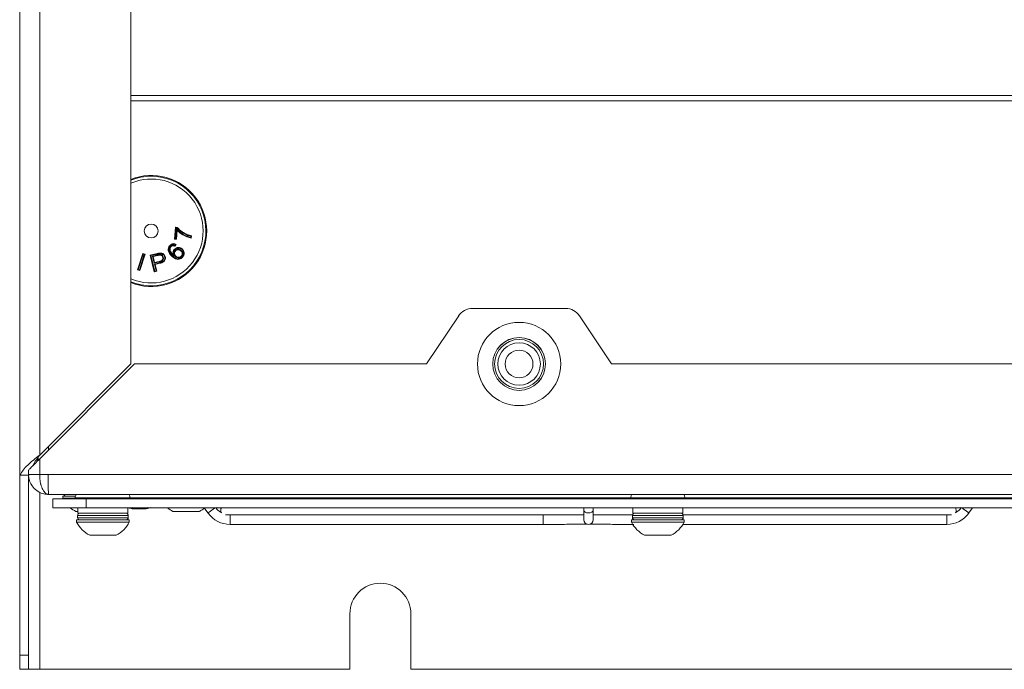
# Model space of a CAD drawing. Header units: millimetres. Extents: x 105 to 1419, y 95 to 961.
# Tile 1 of 43: x 105 to 282, y 96 to 213. Entities that reach past the tile are written whole.
import ezdxf

# ---------------------------------------------------------------- set-up
doc = ezdxf.new("R2010")
doc.units = ezdxf.units.MM
doc.header["$LTSCALE"] = 5

msp = doc.modelspace()

# ---------------------------------------------------------------- linework, layer by layer
at = {"color": 7, "linetype": 'Continuous', "lineweight": 15}
for p, q in [((105, 131.29), (105, 542.29)), ((125, 542.29), (125, 151.29)), ((132.88, 173.79), (133.08, 175.93)), ((133.17, 175.82), (132.99, 173.88)), ((133.17, 175.82), (133.08, 175.93)), ((133.08, 175.93), (133.37, 175.9)), ((133.32, 175.81), (133.17, 175.82)), ((133.15, 173.87), (133.31, 175.62)), ((133.39, 175.38), (133.24, 173.76)), ((135.84, 174.09), (135.86, 174.31)), ((135.97, 174.4), (135.93, 173.98)), ((132.99, 173.88), (132.88, 173.79)), ((133.24, 173.76), (132.88, 173.79)), ((132.93, 172.62), (133.06, 172.79)), ((133.21, 172.83), (132.97, 172.49)), ((132.99, 173.88), (133.15, 173.87)), ((133.24, 173.76), (133.15, 173.87)), ((126.23, 168.27), (127.17, 171.19)), ((127.23, 171.06), (126.35, 168.33)), ((126.58, 168.26), (127.46, 170.99)), ((127.59, 171.05), (126.65, 168.13)), ((127.23, 171.06), (127.17, 171.19)), ((127.17, 171.19), (127.59, 171.05)), ((127.46, 170.99), (127.23, 171.06)), ((127.46, 170.99), (127.59, 171.05)), ((128.54, 170.88), (129.76, 171.18)), ((129.26, 167.91), (128.54, 170.88)), ((128.66, 170.81), (128.54, 170.88)), ((129.79, 171.08), (128.66, 170.81)), ((128.66, 170.81), (129.34, 168.03)), ((128.93, 170.71), (129.86, 170.94)), ((129.24, 169.45), (128.93, 170.71)), ((129.05, 170.64), (128.93, 170.71)), ((129.89, 170.84), (129.05, 170.64)), ((129.05, 170.64), (129.31, 169.57)), ((130.18, 169.68), (129.24, 169.45)), ((129.31, 169.57), (129.24, 169.45)), ((129.28, 169.29), (130.21, 169.52)), ((129.57, 168.09), (129.28, 169.29)), ((129.4, 169.22), (129.28, 169.29)), ((129.31, 169.57), (130.15, 169.78)), ((130.23, 169.42), (129.4, 169.22)), ((129.4, 169.22), (129.69, 168.01)), ((126.23, 168.27), (126.35, 168.33)), ((126.65, 168.13), (126.23, 168.27)), ((126.35, 168.33), (126.58, 168.26)), ((126.65, 168.13), (126.58, 168.26)), ((129.26, 167.91), (129.34, 168.03)), ((129.69, 168.01), (129.26, 167.91)), ((129.34, 168.03), (129.57, 168.09)), ((129.69, 168.01), (129.57, 168.09)), ((184.11, 159.96), (178.33, 151.29)), ((203.39, 161.29), (186.6, 161.29)), ((211.66, 151.29), (205.89, 159.96)), ((108.6, 134.19), (125.71, 151.29)), ((125, 151.29), (108.6, 134.89)), ((125.71, 151.29), (178.33, 151.29)), ((211.66, 151.29), (328.33, 151.29)), ((110.2, 135.79), (110.2, 136.49)), ((108.2, 133.79), (108.2, 134.32)), ((108.6, 134.19), (108.6, 131.39)), ((106.6, 131.39), (106.6, 132.19)), ((106.6, 132.19), (106.64, 132.19)), ((108.6, 131.39), (106.6, 131.39)), ((106.64, 132.19), (106.64, 132.23)), ((110.11, 131.39), (108.6, 131.39)), ((110.13, 130.01), (110.11, 131.39)), ((429.89, 131.39), (110.11, 131.39)), ((105, 131.29), (105.14, 131.29)), ((105, 131.29), (105, 98.81)), ((106.68, 131.29), (105.14, 131.29)), ((106.6, 131.29), (106.6, 98.81)), ((110.15, 128.85), (110.13, 130.01)), ((110.18, 128.07), (110.15, 128.85)), ((110.2, 127.79), (110.18, 128.07)), ((429.8, 127.79), (110.2, 127.79)), ((111, 125.39), (111, 126.99)), ((111, 126.99), (117, 126.99)), ((112.75, 127.49), (112.75, 127.11)), ((115.04, 127.49), (112.75, 127.49)), ((112.75, 127.11), (112.81, 126.99)), ((115, 127.11), (112.75, 127.11)), ((115, 127.19), (115, 126.99)), ((117, 126.99), (117, 125.39)), ((423, 126.99), (117, 126.99)), ((124.85, 127.19), (124.85, 126.99)), ((215.14, 127.19), (124.85, 127.19)), ((224.85, 127.19), (215.14, 127.19)), ((215.14, 127.19), (215.14, 126.99)), ((224.85, 127.19), (224.85, 126.99)), ((315.14, 127.19), (224.85, 127.19)), ((117, 125.39), (111, 125.39)), ((115.5, 124.74), (115.12, 124.74)), ((115.5, 125.39), (115.5, 124.39)), ((124.5, 124.39), (115.5, 124.39)), ((423, 125.39), (117, 125.39)), ((124.5, 124.39), (124.5, 125.39)), ((125.67, 125.17), (125.5, 125.17)), ((125.67, 125.17), (125.68, 125.39)), ((125.92, 125.17), (125.94, 125.39)), ((125.92, 125.17), (126.39, 125.17)), ((127.08, 125.17), (126.61, 125.17)), ((127.32, 125.17), (127.5, 125.17)), ((137.37, 124.74), (132.62, 124.74)), ((138.26, 125.39), (138.93, 124.45)), ((206.65, 125.39), (206.65, 124.94)), ((206.65, 124.94), (206.65, 123.24)), ((208.35, 124.94), (208.35, 125.39)), ((208.35, 123.24), (208.35, 124.94)), ((215.5, 125.39), (215.5, 124.39)), ((224.5, 124.39), (215.5, 124.39)), ((224.5, 124.39), (224.5, 125.39)), ((276.07, 124.45), (276.74, 125.39)), ((115.25, 123.19), (115.25, 122.81)), ((124.75, 123.19), (115.25, 123.19)), ((124.75, 122.81), (115.25, 122.81)), ((115.42, 123.99), (115.42, 123.59)), ((124.57, 123.59), (124.57, 123.99)), ((124.75, 122.81), (124.75, 123.19)), ((142.08, 124.09), (206.65, 124.09)), ((208.35, 124.09), (215.44, 124.09)), ((215.25, 123.19), (215.25, 122.81)), ((224.75, 123.19), (215.25, 123.19)), ((224.75, 122.81), (215.25, 122.81)), ((215.42, 123.99), (215.42, 123.59)), ((224.56, 124.09), (272.92, 124.09)), ((224.57, 123.59), (224.57, 123.99)), ((224.75, 122.81), (224.75, 123.19)), ((142.93, 122.39), (199.39, 122.39)), ((207.69, 122.42), (207.7, 122.42)), ((224.51, 122.39), (272.07, 122.39)), ((122.37, 120.44), (117.62, 120.44)), ((222.37, 120.44), (217.62, 120.44)), ((164.5, 106.29), (164.5, 96.29)), ((175.5, 96.29), (175.5, 106.29)), ((105, 98.81), (106.6, 98.81)), ((105, 96.29), (105, 98.81)), ((106.6, 98.81), (106.6, 96.29)), ((106.6, 96.29), (105, 96.29)), ((106.6, 96.29), (108.6, 96.29)), ((108.6, 96.29), (164.5, 96.29)), ((175.5, 96.29), (364.5, 96.29))]:
    msp.add_line(p, q, dxfattribs=at)
at = {"color": 106, "linetype": 'Continuous', "lineweight": 15}
for p, q in [((108.6, 542.29), (108.6, 134.89)), ((415, 199.64), (125, 199.64)), ((415, 198.71), (125, 198.71)), ((108.3, 133.89), (108.3, 134.46)), ((108.6, 96.29), (108.6, 128.21)), ((124.85, 127.19), (115, 127.19)), ((124.57, 123.99), (115.42, 123.99)), ((124.57, 123.59), (115.42, 123.59)), ((142.93, 124.09), (142.93, 123.24)), ((142.93, 123.24), (142.93, 122.39)), ((224.57, 123.99), (215.42, 123.99)), ((224.57, 123.59), (215.42, 123.59)), ((272.07, 122.39), (272.07, 124.09))]:
    msp.add_line(p, q, dxfattribs=at)
at = {"color": 7, "linetype": 'Continuous', "lineweight": 15, "flags": 128}
for points in [[(129.79, 171.08), (129.78, 171.1), (129.78, 171.12), (129.77, 171.14), (129.77, 171.15), (129.77, 171.16), (129.77, 171.17), (129.76, 171.18), (129.76, 171.18)], [(129.86, 170.94), (129.87, 170.92), (129.87, 170.9), (129.88, 170.88), (129.88, 170.87), (129.88, 170.85), (129.88, 170.85), (129.88, 170.84), (129.89, 170.84)], [(130.23, 169.42), (130.23, 169.43), (130.23, 169.43), (130.23, 169.44), (130.22, 169.45), (130.22, 169.47), (130.22, 169.48), (130.21, 169.5), (130.21, 169.52)], [(125.5, 125.17), (125.37, 125.19), (125.25, 125.21)], [(125.67, 125.21), (125.79, 125.19), (125.92, 125.17)], [(126.39, 125.17), (126.44, 125.19), (126.5, 125.21)]]:
    msp.add_lwpolyline(points, dxfattribs=at)
at = {"color": 106, "linetype": 'Continuous', "lineweight": 15, "flags": 128}
for points in [[(139.62, 124.94), (139.36, 124.75), (139.13, 124.59), (138.98, 124.49), (138.93, 124.45)], [(140.25, 125.39), (140.11, 125.29), (139.89, 125.13), (139.62, 124.94)], [(208.35, 124.94), (208.28, 124.75), (208.1, 124.59), (207.82, 124.49), (207.5, 124.45), (207.17, 124.49), (206.9, 124.59), (206.71, 124.75), (206.65, 124.94), (206.65, 124.94)], [(276.07, 124.45), (276.01, 124.49), (275.86, 124.59), (275.64, 124.75), (275.37, 124.94), (275.11, 125.13), (274.88, 125.29), (274.74, 125.39)]]:
    msp.add_lwpolyline(points, dxfattribs=at)
at = {"color": 7, "linetype": 'Continuous', "lineweight": 15}
for centre, radius in [((128.7, 175.25), 1.25), ((195, 151.29), 7.5), ((195, 151.29), 4.76), ((195, 151.29), 4.75), ((195, 151.29), 4.41), ((195, 151.29), 3.83), ((195, 151.29), 2.5)]:
    msp.add_circle(centre, radius, dxfattribs=at)
for centre, radius, start, end in [((128.7, 175.25), 10, 248.2844, 111.7156), ((127.84, 169.14), 2.4, 13.0975, 15.4885), ((186.6, 158.29), 3, 90, 146.3099), ((203.39, 158.29), 3, 33.6901, 90), ((113.32, 127.89), 0.4, 194.7553, 270), ((116, 127.19), 1, 143.1301, 180), ((117.5, 129.5), 5.32, 230.563, 243.4591), ((115.82, 123.99), 0.4, 90, 180), ((124.17, 123.99), 0.4, 0, 90), ((126.5, 131.59), 6.5, 252.5246, 258.8879), ((126.17, 126.61), 1.52, 231.2168, 251.0615), ((127.1, 126.61), 1.52, 231.2168, 251.0615), ((126.27, 130.58), 5.47, 278.4557, 289.4596), ((126.7, 130.58), 5.47, 278.4555, 289.4599), ((126.5, 131.59), 6.5, 281.1121, 287.4754), ((135, 129.5), 5.32, 230.563, 243.4591), ((135, 129.5), 5.32, 296.5409, 308.4023), ((142.93, 127.3), 4.91, 215.5352, 270), ((142.93, 127.3), 3.21, 215.5352, 240.4821), ((142.08, 124.94), 0.85, 148.0343, 210.6596), ((215.82, 123.99), 0.4, 90, 180), ((224.17, 123.99), 0.4, 0, 90), ((272.07, 127.3), 4.91, 270, 324.4648), ((272.92, 124.94), 0.85, 329.3404, 31.9657), ((272.07, 127.3), 3.21, 299.5179, 324.4648), ((120, 125.2), 5.32, 206.6616, 243.4591), ((115.82, 123.59), 0.4, 180, 270), ((120, 125.2), 5.32, 296.5409, 333.3384), ((124.17, 123.59), 0.4, 270, 0), ((207.5, 123.24), 0.85, 180, 0), ((220, 125.2), 5.32, 206.6616, 243.4591), ((215.82, 123.59), 0.4, 180, 270), ((220, 125.2), 5.32, 296.5409, 333.3384), ((224.17, 123.59), 0.4, 270, 360), ((170, 106.29), 5.5, 0, 180)]:
    msp.add_arc(centre, radius, start, end, dxfattribs=at)
at = {"color": 106, "linetype": 'Continuous', "lineweight": 15}
for radius, start, end in [(9.86, 67.1767, 112.0383), (9.36, 247.1767, 113.2824), (9.86, 247.9617, 67.1767)]:
    msp.add_arc((128.7, 175.25), radius, start, end, dxfattribs=at)
at = {"color": 7, "linetype": 'Continuous', "lineweight": 15}
for points, knots in [([(133.32, 175.81), (133.32, 175.81), (133.32, 175.82), (133.33, 175.84), (133.35, 175.87), (133.36, 175.89), (133.37, 175.9), (133.37, 175.9), (133.37, 175.9)], [0, 0, 0, 0, 0.014648, 0.195387, 0.410415, 0.611083, 0.805411, 1, 1, 1, 1]), ([(135.1, 174.53), (135.09, 174.54), (134.9, 174.62), (134.55, 174.8), (133.99, 175.17), (133.57, 175.51), (133.35, 175.77), (133.32, 175.81)], [0, 0, 0, 0, 0.019135, 0.278544, 0.537849, 0.930123, 1, 1, 1, 1]), ([(133.37, 175.9), (133.66, 175.61), (134.19, 175.09), (134.85, 174.77), (135.14, 174.63)], [0, 0, 0, 0, 0.559611, 1, 1, 1, 1]), ([(133.39, 175.38), (133.39, 175.38), (133.39, 175.38), (133.38, 175.39), (133.38, 175.42), (133.35, 175.49), (133.33, 175.56), (133.31, 175.62), (133.31, 175.62)], [0, 0, 0, 0, 0.0513709, 0.115395, 0.2213529, 0.442842, 0.9918224, 1, 1, 1, 1]), ([(133.31, 175.62), (133.53, 175.38), (133.92, 174.96), (134.51, 174.58), (135.12, 174.28), (135.53, 174.17), (135.84, 174.09)], [0, 0, 0, 0, 0.318756, 0.574906, 0.687453, 1, 1, 1, 1]), ([(135.93, 173.98), (135.39, 174.12), (134.43, 174.39), (133.71, 175.08), (133.39, 175.38)], [0, 0, 0, 0, 0.559226, 1, 1, 1, 1]), ([(135.1, 174.53), (135.11, 174.54), (135.11, 174.55), (135.12, 174.56), (135.13, 174.58), (135.14, 174.61), (135.14, 174.62), (135.14, 174.63), (135.14, 174.63)], [0, 0, 0, 0, 0.071788, 0.141539, 0.356209, 0.57081, 0.785396, 1, 1, 1, 1]), ([(135.86, 174.31), (135.74, 174.34), (135.55, 174.38), (135.3, 174.46), (135.17, 174.51), (135.1, 174.53)], [0, 0, 0, 0, 0.45722, 0.738625, 1, 1, 1, 1]), ([(135.14, 174.63), (135.29, 174.57), (135.56, 174.47), (135.84, 174.42), (135.97, 174.4)], [0, 0, 0, 0, 0.5598828, 1, 1, 1, 1]), ([(135.93, 173.98), (135.93, 173.98), (135.93, 173.98), (135.92, 173.99), (135.9, 174.02), (135.87, 174.05), (135.85, 174.08), (135.84, 174.09), (135.84, 174.09)], [0, 0, 0, 0, 0.1362118, 0.2717726, 0.465142, 0.7382113, 0.9896213, 1, 1, 1, 1]), ([(135.97, 174.4), (135.97, 174.39), (135.96, 174.39), (135.95, 174.38), (135.93, 174.37), (135.9, 174.34), (135.87, 174.32), (135.86, 174.31), (135.86, 174.31)], [0, 0, 0, 0, 0.147571, 0.294524, 0.495669, 0.763868, 0.989151, 1, 1, 1, 1]), ([(131.75, 171.71), (131.75, 171.89), (131.75, 172.21), (131.93, 172.47), (132.02, 172.58)], [0, 0, 0, 0, 0.558277, 1, 1, 1, 1]), ([(132.09, 172.52), (132.09, 172.51), (132, 172.4), (131.87, 172.19), (131.83, 171.91), (131.84, 171.77), (131.85, 171.73)], [0, 0, 0, 0, 0.021355, 0.52031, 0.831137, 1, 1, 1, 1]), ([(131.99, 172.05), (132, 172.08), (132.01, 172.15), (132.05, 172.28), (132.12, 172.37), (132.16, 172.43)], [0, 0, 0, 0, 0.235039, 0.4933, 1, 1, 1, 1]), ([(132.02, 172.58), (132.1, 172.67), (132.28, 172.85), (132.61, 172.98), (132.94, 172.96), (133.12, 172.87), (133.21, 172.83)], [0, 0, 0, 0, 0.280358, 0.559707, 0.779635, 1, 1, 1, 1]), ([(132.02, 172.58), (132.02, 172.58), (132.02, 172.58), (132.03, 172.57), (132.05, 172.55), (132.07, 172.54), (132.09, 172.53), (132.09, 172.52), (132.09, 172.52)], [0, 0, 0, 0, 0.214568, 0.42919, 0.643771, 0.858464, 0.935581, 1, 1, 1, 1]), ([(133.06, 172.79), (133.06, 172.79), (132.99, 172.83), (132.84, 172.87), (132.66, 172.87), (132.48, 172.82), (132.29, 172.73), (132.16, 172.59), (132.09, 172.52)], [0, 0, 0, 0, 0.003811, 0.215767, 0.42787, 0.487225, 0.732578, 1, 1, 1, 1]), ([(132.24, 172.37), (132.2, 172.31), (132.12, 172.21), (132.1, 172.09), (132.09, 172.04)], [0, 0, 0, 0, 0.559743, 1, 1, 1, 1]), ([(132.16, 172.43), (132.17, 172.44), (132.23, 172.51), (132.37, 172.62), (132.53, 172.66), (132.61, 172.68)], [0, 0, 0, 0, 0.085794, 0.502449, 1, 1, 1, 1]), ([(132.16, 172.43), (132.16, 172.43), (132.17, 172.42), (132.18, 172.41), (132.2, 172.4), (132.22, 172.38), (132.23, 172.37), (132.24, 172.37), (132.24, 172.37)], [0, 0, 0, 0, 0.052623, 0.141796, 0.356371, 0.570949, 0.785454, 1, 1, 1, 1]), ([(132.62, 172.58), (132.54, 172.56), (132.39, 172.53), (132.28, 172.42), (132.24, 172.37)], [0, 0, 0, 0, 0.558981, 1, 1, 1, 1]), ([(132.61, 172.68), (132.63, 172.68), (132.69, 172.68), (132.79, 172.67), (132.88, 172.64), (132.92, 172.62), (132.93, 172.62)], [0, 0, 0, 0, 0.152436, 0.582025, 0.885841, 1, 1, 1, 1]), ([(132.61, 172.68), (132.61, 172.68), (132.61, 172.67), (132.62, 172.65), (132.62, 172.63), (132.62, 172.6), (132.62, 172.58), (132.62, 172.58), (132.62, 172.58)], [0, 0, 0, 0, 0.037073, 0.14259, 0.357263, 0.571609, 0.785791, 1, 1, 1, 1]), ([(132.97, 172.49), (132.91, 172.52), (132.8, 172.57), (132.67, 172.58), (132.62, 172.58)], [0, 0, 0, 0, 0.560459, 1, 1, 1, 1]), ([(132.86, 171.91), (132.97, 172.01), (133.18, 172.21), (133.59, 172.3), (133.97, 172.23), (134.16, 172.1), (134.25, 172.03)], [0, 0, 0, 0, 0.279717, 0.559351, 0.779477, 1, 1, 1, 1]), ([(132.93, 172.62), (132.93, 172.62), (132.94, 172.61), (132.94, 172.58), (132.95, 172.54), (132.96, 172.51), (132.97, 172.5), (132.97, 172.5), (132.97, 172.49)], [0, 0, 0, 0, 0.0113619, 0.2184695, 0.4819879, 0.6882363, 0.8437941, 1, 1, 1, 1]), ([(134.19, 171.96), (134.15, 171.99), (134.03, 172.08), (133.81, 172.17), (133.56, 172.18), (133.31, 172.13), (133.1, 172.02), (132.99, 171.89), (132.94, 171.84)], [0, 0, 0, 0, 0.112243, 0.308912, 0.505517, 0.642649, 0.852624, 1, 1, 1, 1]), ([(133.21, 172.83), (133.2, 172.83), (133.2, 172.83), (133.19, 172.82), (133.16, 172.82), (133.11, 172.81), (133.08, 172.8), (133.06, 172.79), (133.06, 172.79)], [0, 0, 0, 0, 0.130223, 0.259826, 0.447999, 0.720965, 0.989842, 1, 1, 1, 1]), ([(129.76, 171.18), (129.86, 171.2), (130.02, 171.24), (130.19, 171.26), (130.27, 171.27)], [0, 0, 0, 0, 0.560098, 1, 1, 1, 1]), ([(130.27, 171.17), (130.24, 171.17), (130.17, 171.16), (130.05, 171.14), (129.92, 171.11), (129.83, 171.09), (129.79, 171.08)], [0, 0, 0, 0, 0.184202, 0.456531, 0.728832, 1, 1, 1, 1]), ([(129.86, 170.94), (129.9, 170.94), (129.98, 170.96), (130.09, 170.99), (130.2, 171), (130.26, 171.01), (130.29, 171.01)], [0, 0, 0, 0, 0.2663616, 0.5327652, 0.7992281, 1, 1, 1, 1]), ([(130.29, 170.91), (130.22, 170.9), (130.08, 170.89), (129.94, 170.85), (129.89, 170.84)], [0, 0, 0, 0, 0.559703, 1, 1, 1, 1]), ([(130.15, 169.78), (130.34, 169.83), (130.56, 169.89), (130.74, 170.1), (130.82, 170.27), (130.8, 170.41), (130.79, 170.51)], [0, 0, 0, 0, 0.499295, 0.624878, 0.750497, 1, 1, 1, 1]), ([(130.88, 170.53), (130.9, 170.46), (130.92, 170.33), (130.87, 170.12), (130.76, 169.95), (130.57, 169.81), (130.37, 169.73), (130.23, 169.7), (130.18, 169.68)], [0, 0, 0, 0, 0.1700957, 0.3195854, 0.4900218, 0.6588011, 0.8628673, 1, 1, 1, 1]), ([(130.21, 169.52), (130.35, 169.56), (130.59, 169.63), (130.89, 169.79), (131.06, 169.98), (131.15, 170.22), (131.17, 170.43), (131.14, 170.56), (131.13, 170.6)], [0, 0, 0, 0, 0.277472, 0.468002, 0.610391, 0.751982, 0.921913, 1, 1, 1, 1]), ([(131.23, 170.63), (131.24, 170.52), (131.28, 170.3), (131.18, 169.97), (130.86, 169.59), (130.49, 169.49), (130.23, 169.42)], [0, 0, 0, 0, 0.186986, 0.373862, 0.560221, 1, 1, 1, 1]), ([(130.27, 171.27), (130.39, 171.28), (130.63, 171.28), (130.93, 171.13), (131.14, 170.89), (131.2, 170.71), (131.23, 170.63)], [0, 0, 0, 0, 0.28041, 0.559305, 0.7796, 1, 1, 1, 1]), ([(130.27, 171.17), (130.27, 171.18), (130.27, 171.18), (130.27, 171.2), (130.27, 171.23), (130.27, 171.25), (130.27, 171.27), (130.27, 171.27), (130.27, 171.27)], [0, 0, 0, 0, 0.090613, 0.141502, 0.356148, 0.57077, 0.785373, 1, 1, 1, 1]), ([(131.13, 170.6), (131.11, 170.65), (131.07, 170.79), (130.96, 170.95), (130.8, 171.08), (130.58, 171.18), (130.39, 171.18), (130.27, 171.17)], [0, 0, 0, 0, 0.144762, 0.371112, 0.499407, 0.703833, 1, 1, 1, 1]), ([(130.29, 171.01), (130.3, 171.01), (130.37, 171.01), (130.51, 170.98), (130.66, 170.9), (130.78, 170.77), (130.85, 170.65), (130.88, 170.55), (130.88, 170.53)], [0, 0, 0, 0, 0.021359, 0.267369, 0.492714, 0.639848, 0.918672, 1, 1, 1, 1]), ([(130.29, 171.01), (130.29, 171.01), (130.29, 171), (130.29, 170.98), (130.29, 170.96), (130.29, 170.93), (130.29, 170.91), (130.29, 170.91), (130.29, 170.91)], [0, 0, 0, 0, 0.041914, 0.14216, 0.356775, 0.571224, 0.785593, 1, 1, 1, 1]), ([(130.79, 170.51), (130.77, 170.57), (130.73, 170.69), (130.59, 170.82), (130.44, 170.9), (130.34, 170.91), (130.29, 170.91)], [0, 0, 0, 0, 0.2800025, 0.5595391, 0.7797323, 1, 1, 1, 1]), ([(130.88, 170.53), (130.88, 170.53), (130.87, 170.53), (130.86, 170.52), (130.83, 170.52), (130.81, 170.51), (130.79, 170.51), (130.79, 170.51), (130.79, 170.51)], [0, 0, 0, 0, 0.052709, 0.141687, 0.356353, 0.570944, 0.785427, 1, 1, 1, 1]), ([(131.13, 170.6), (131.13, 170.6), (131.14, 170.6), (131.16, 170.61), (131.18, 170.61), (131.21, 170.62), (131.22, 170.62), (131.23, 170.62), (131.23, 170.63)], [0, 0, 0, 0, 0.057114, 0.141654, 0.356252, 0.570916, 0.785432, 1, 1, 1, 1]), ([(131.75, 171.71), (131.75, 171.71), (131.75, 171.71), (131.77, 171.72), (131.79, 171.72), (131.82, 171.72), (131.84, 171.72), (131.84, 171.73), (131.85, 171.73)], [0, 0, 0, 0, 0.214569, 0.429111, 0.643771, 0.85836, 0.942737, 1, 1, 1, 1]), ([(132.51, 170.62), (132.31, 170.79), (131.96, 171.09), (131.81, 171.52), (131.75, 171.71)], [0, 0, 0, 0, 0.56144, 1, 1, 1, 1]), ([(131.85, 171.73), (131.86, 171.66), (131.91, 171.46), (132.14, 171.09), (132.41, 170.84), (132.57, 170.69)], [0, 0, 0, 0, 0.151357, 0.485458, 1, 1, 1, 1]), ([(132.82, 170.75), (132.77, 170.79), (132.64, 170.91), (132.41, 171.1), (132.18, 171.35), (132.03, 171.65), (131.98, 171.89), (131.99, 172.02), (131.99, 172.05)], [0, 0, 0, 0, 0.124674, 0.324453, 0.5617, 0.744484, 0.95466, 1, 1, 1, 1]), ([(131.99, 172.05), (132, 172.05), (132, 172.05), (132.02, 172.05), (132.05, 172.04), (132.07, 172.04), (132.09, 172.04), (132.09, 172.04), (132.09, 172.04)], [0, 0, 0, 0, 0.043591, 0.141999, 0.356667, 0.571226, 0.785573, 1, 1, 1, 1]), ([(132.09, 172.04), (132.1, 171.92), (132.1, 171.7), (132.31, 171.34), (132.52, 171.14), (132.66, 171.02)], [0, 0, 0, 0, 0.279273, 0.559184, 1, 1, 1, 1]), ([(132.51, 170.62), (132.51, 170.62), (132.51, 170.62), (132.52, 170.63), (132.54, 170.65), (132.55, 170.67), (132.56, 170.68), (132.57, 170.69), (132.57, 170.69)], [0, 0, 0, 0, 0.214634, 0.429282, 0.643909, 0.858589, 0.909032, 1, 1, 1, 1]), ([(134.38, 170.57), (134.29, 170.47), (134.1, 170.28), (133.72, 170.13), (133.13, 170.14), (132.76, 170.42), (132.51, 170.62)], [0, 0, 0, 0, 0.187223, 0.374103, 0.560818, 1, 1, 1, 1]), ([(132.57, 170.69), (132.7, 170.6), (132.93, 170.42), (133.25, 170.27), (133.53, 170.23), (133.78, 170.26), (134.08, 170.39), (134.23, 170.55), (134.31, 170.63)], [0, 0, 0, 0, 0.240815, 0.450027, 0.517618, 0.674968, 0.832034, 1, 1, 1, 1]), ([(132.66, 171.02), (132.64, 171.2), (132.6, 171.52), (132.78, 171.79), (132.86, 171.91)], [0, 0, 0, 0, 0.558364, 1, 1, 1, 1]), ([(132.82, 170.75), (132.82, 170.75), (132.78, 170.81), (132.73, 170.9), (132.68, 170.99), (132.66, 171.01), (132.66, 171.02), (132.66, 171.02), (132.66, 171.02)], [0, 0, 0, 0, 0.00743, 0.625357, 0.845977, 0.921679, 0.96513, 1, 1, 1, 1]), ([(132.94, 171.84), (132.92, 171.82), (132.84, 171.71), (132.74, 171.51), (132.71, 171.25), (132.76, 171.01), (132.8, 170.84), (132.82, 170.75)], [0, 0, 0, 0, 0.0712592, 0.3629564, 0.5621993, 0.7511542, 1, 1, 1, 1]), ([(133.08, 170.62), (133.04, 170.66), (132.95, 170.74), (132.84, 170.92), (132.79, 171.16), (132.81, 171.4), (132.9, 171.58), (132.96, 171.67), (132.98, 171.69), (132.99, 171.7)], [0, 0, 0, 0, 0.125856, 0.317194, 0.507994, 0.723854, 0.918573, 0.987483, 1, 1, 1, 1]), ([(132.94, 171.84), (132.94, 171.84), (132.93, 171.85), (132.92, 171.86), (132.9, 171.88), (132.88, 171.89), (132.86, 171.9), (132.86, 171.91), (132.86, 171.91)], [0, 0, 0, 0, 0.055003, 0.141677, 0.356305, 0.570896, 0.785421, 1, 1, 1, 1]), ([(133.06, 171.63), (133.01, 171.55), (132.9, 171.39), (132.89, 171.1), (132.98, 170.86), (133.09, 170.75), (133.15, 170.7)], [0, 0, 0, 0, 0.2798, 0.559412, 0.779473, 1, 1, 1, 1]), ([(132.99, 171.7), (133.01, 171.72), (133.09, 171.81), (133.26, 171.93), (133.49, 171.99), (133.74, 171.97), (133.94, 171.88), (134.03, 171.8), (134.06, 171.77)], [0, 0, 0, 0, 0.093787, 0.297592, 0.485366, 0.688088, 0.90543, 1, 1, 1, 1]), ([(132.99, 171.7), (132.99, 171.69), (133, 171.69), (133.01, 171.68), (133.03, 171.66), (133.05, 171.65), (133.06, 171.63), (133.06, 171.63), (133.06, 171.63)], [0, 0, 0, 0, 0.062417, 0.14152, 0.356162, 0.570778, 0.785418, 1, 1, 1, 1]), ([(134, 171.7), (133.92, 171.76), (133.76, 171.87), (133.47, 171.89), (133.23, 171.8), (133.12, 171.69), (133.06, 171.63)], [0, 0, 0, 0, 0.28028, 0.559214, 0.779423, 1, 1, 1, 1]), ([(133.15, 170.7), (133.14, 170.7), (133.14, 170.7), (133.13, 170.68), (133.12, 170.66), (133.1, 170.64), (133.09, 170.63), (133.08, 170.62), (133.08, 170.62)], [0, 0, 0, 0, 0.2145515, 0.4291291, 0.6436528, 0.8583677, 0.9499765, 1, 1, 1, 1]), ([(134.22, 170.69), (134.19, 170.66), (134.1, 170.57), (133.92, 170.46), (133.68, 170.4), (133.43, 170.43), (133.22, 170.52), (133.12, 170.6), (133.08, 170.62)], [0, 0, 0, 0, 0.098456, 0.305798, 0.488648, 0.685454, 0.895586, 1, 1, 1, 1]), ([(133.15, 170.7), (133.23, 170.64), (133.41, 170.53), (133.71, 170.5), (133.97, 170.59), (134.08, 170.7), (134.14, 170.76)], [0, 0, 0, 0, 0.280083, 0.559605, 0.779813, 1, 1, 1, 1]), ([(134.06, 171.77), (134.06, 171.77), (134.06, 171.77), (134.05, 171.75), (134.03, 171.73), (134.01, 171.71), (134, 171.7), (134, 171.7), (134, 171.7)], [0, 0, 0, 0, 0.071897, 0.141454, 0.356083, 0.570731, 0.785361, 1, 1, 1, 1]), ([(134.14, 170.76), (134.2, 170.84), (134.3, 171.01), (134.29, 171.3), (134.17, 171.54), (134.06, 171.64), (134, 171.7)], [0, 0, 0, 0, 0.279178, 0.558768, 0.779063, 1, 1, 1, 1]), ([(134.06, 171.77), (134.07, 171.77), (134.16, 171.69), (134.29, 171.55), (134.37, 171.34), (134.39, 171.14), (134.37, 170.94), (134.29, 170.78), (134.23, 170.71), (134.22, 170.69)], [0, 0, 0, 0, 0.028541, 0.28204, 0.462899, 0.580713, 0.767399, 0.953989, 1, 1, 1, 1]), ([(134.14, 170.76), (134.14, 170.76), (134.15, 170.75), (134.16, 170.74), (134.18, 170.73), (134.2, 170.71), (134.21, 170.7), (134.22, 170.69), (134.22, 170.69)], [0, 0, 0, 0, 0.214563, 0.429112, 0.643635, 0.858338, 0.948425, 1, 1, 1, 1]), ([(134.25, 172.03), (134.25, 172.03), (134.25, 172.03), (134.24, 172.02), (134.22, 172), (134.21, 171.98), (134.19, 171.97), (134.19, 171.96), (134.19, 171.96)], [0, 0, 0, 0, 0.214576, 0.42905, 0.643703, 0.858307, 0.946004, 1, 1, 1, 1]), ([(134.31, 170.63), (134.34, 170.67), (134.43, 170.79), (134.53, 171.03), (134.55, 171.29), (134.49, 171.56), (134.37, 171.78), (134.24, 171.91), (134.19, 171.96)], [0, 0, 0, 0, 0.11342, 0.305816, 0.498941, 0.638437, 0.850865, 1, 1, 1, 1]), ([(134.25, 172.03), (134.36, 171.92), (134.57, 171.7), (134.67, 171.26), (134.59, 170.86), (134.45, 170.67), (134.38, 170.57)], [0, 0, 0, 0, 0.27985, 0.559108, 0.77934, 1, 1, 1, 1]), ([(134.38, 170.57), (134.38, 170.57), (134.38, 170.57), (134.37, 170.58), (134.35, 170.59), (134.33, 170.61), (134.31, 170.62), (134.31, 170.63), (134.31, 170.63)], [0, 0, 0, 0, 0.214567, 0.429081, 0.643715, 0.858331, 0.945074, 1, 1, 1, 1]), ([(105.14, 131.29), (105.25, 131.59), (105.42, 131.89), (105.86, 132.49), (106.13, 132.79), (106.75, 133.39), (107.09, 133.69), (107.83, 134.29), (108.21, 134.59), (108.6, 134.89)], [0, 0, 0, 0, 0.25, 0.25, 0.5, 0.5, 0.75, 0.75, 1, 1, 1, 1]), ([(107.3, 132.88), (107.33, 132.95), (107.51, 133.32), (107.96, 133.99), (108.39, 134.59), (108.6, 134.89)], [0, 0, 0, 0, 0.104259, 0.55213, 1, 1, 1, 1]), ([(106.64, 132.23), (106.7, 132.28), (106.81, 132.4), (107.2, 132.79), (107.8, 133.38), (108.31, 133.9), (108.6, 134.19)], [0, 0, 0, 0, 0.1809469, 0.3604567, 0.6460419, 1, 1, 1, 1]), ([(110.2, 127.79), (110.19, 127.79), (110.19, 127.79), (110.18, 127.79), (110.17, 127.79), (110.16, 127.79), (109.72, 127.8), (108.9, 127.96), (107.81, 128.6), (107.22, 129.32), (106.84, 130.05), (106.64, 130.65), (106.6, 131.18), (106.6, 131.39), (106.6, 131.39)], [0, 0, 0, 0, 0.002053, 0.002359, 0.005678, 0.007705, 0.008209, 0.247793, 0.465333, 0.683631, 0.728586, 0.894023, 0.99999, 1, 1, 1, 1]), ([(108.6, 131.39), (108.6, 131.39), (108.6, 131.18), (108.62, 130.65), (108.7, 130.05), (108.87, 129.32), (109.14, 128.59), (109.49, 128.13), (109.76, 127.93), (109.89, 127.85), (110.01, 127.81), (110.09, 127.8), (110.13, 127.8), (110.16, 127.79), (110.17, 127.79), (110.18, 127.79), (110.18, 127.79), (110.18, 127.79), (110.18, 127.79), (110.19, 127.79), (110.19, 127.79), (110.19, 127.79), (110.2, 127.79), (110.2, 127.79)], [0, 0, 0, 0, 0.00001, 0.10588, 0.271164, 0.31608, 0.534176, 0.760885, 0.798601, 0.884643, 0.927339, 0.957824, 0.975324, 0.985493, 0.991439, 0.991671, 0.991798, 0.992305, 0.994327, 0.996645, 0.997642, 0.997951, 1, 1, 1, 1]), ([(124.68, 127.79), (124.7, 127.77), (124.76, 127.68), (124.83, 127.47), (124.85, 127.29), (124.85, 127.19)], [0, 0, 0, 0, 0.163896, 0.581324, 1, 1, 1, 1]), ([(215.31, 127.79), (215.29, 127.77), (215.23, 127.68), (215.16, 127.47), (215.15, 127.29), (215.14, 127.19)], [0, 0, 0, 0, 0.163894, 0.581323, 1, 1, 1, 1]), ([(224.68, 127.79), (224.7, 127.77), (224.76, 127.68), (224.83, 127.47), (224.85, 127.29), (224.85, 127.19)], [0, 0, 0, 0, 0.163891, 0.581323, 1, 1, 1, 1]), ([(199.32, 122.39), (200.51, 122.39), (202.23, 122.4), (204.25, 122.41), (205.5, 122.42), (206.46, 122.42), (207.17, 122.42), (207.26, 122.42), (207.3, 122.42)], [0, 0, 0, 0, 0.328692, 0.477368, 0.620197, 0.761791, 0.907156, 1, 1, 1, 1]), ([(207.67, 122.42), (207.71, 122.42), (207.81, 122.42), (208.53, 122.42), (209.5, 122.42), (210.75, 122.41), (212.76, 122.4), (214.49, 122.39), (215.68, 122.39)], [0, 0, 0, 0, 0.10409, 0.247654, 0.387493, 0.528551, 0.675383, 1, 1, 1, 1])]:
    msp.add_open_spline(points, degree=3, knots=knots, dxfattribs=at)
at = {"color": 106, "linetype": 'Continuous', "lineweight": 15}
for points, knots in [([(199.32, 124.09), (199.32, 124.08), (199.32, 124.05), (199.32, 123.86), (199.32, 123.58), (199.32, 123.35), (199.32, 123.24)], [0, 0, 0, 0, 0.250002, 0.499994, 0.749992, 1, 1, 1, 1]), ([(199.32, 123.24), (199.32, 123.13), (199.32, 122.91), (199.32, 122.63), (199.32, 122.43), (199.32, 122.41), (199.32, 122.39)], [0, 0, 0, 0, 0.250009, 0.49999, 0.749996, 1, 1, 1, 1])]:
    msp.add_open_spline(points, degree=3, knots=knots, dxfattribs=at)

doc.saveas('drawing.dxf')
